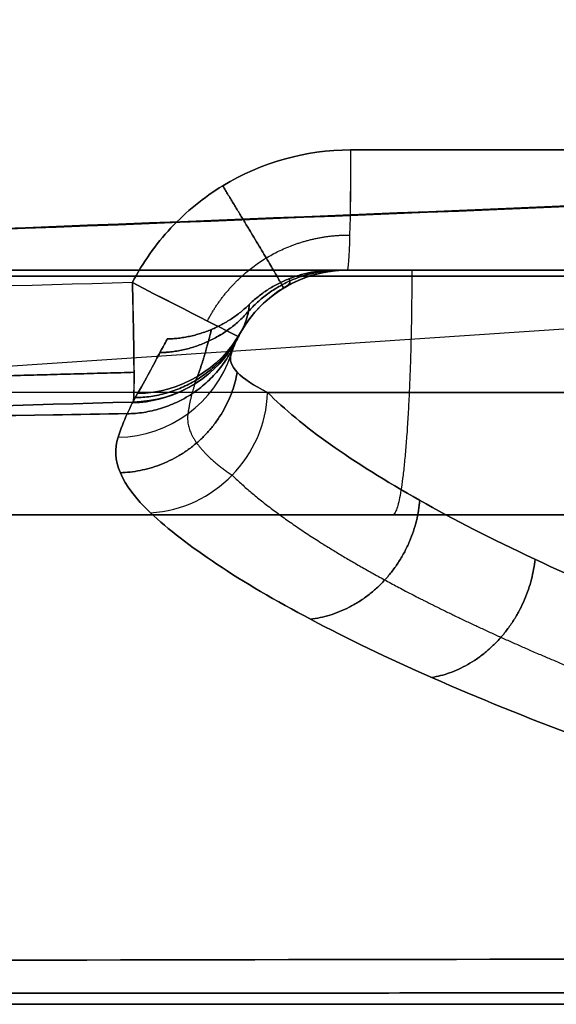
# Model space of a CAD drawing. Header units: millimetres. Extents: x -66 to 114, y 79 to 395.
# Tile 13 of 239: x 14.11 to 16.31, y 78.97 to 83. Entities that reach past the tile are written whole.
import ezdxf

# ---------------------------------------------------------------- set-up
doc = ezdxf.new("R2010")
doc.units = ezdxf.units.MM
doc.layers.add('Layer 01', color=18, linetype='Continuous', true_color=0x000000)

# ---------------------------------------------------------------- blocks, each defined once
blk = doc.blocks.new('Block 01')
at = {"layer": 'Layer 01'}
for p, q in [((6.4369, 81.0694), (35.1896, 82.9969)), ((15.4728, 81.9733, -27.9079), (27.3515, 81.9733, -27.9079)), ((15.4735, 81.9733, 27.7985), (27.3601, 81.9733, 27.7985)), ((17.45, 81.4733, -7.2987), (11.4875, 81.4733, -4.829)), ((17.45, 81.4733, 7.1987), (11.523, 81.4733, 4.7437)), ((4.5668, 80.9733, -11.2726), (17.45, 80.9733, -11.2726)), ((4.5668, 80.9733, 11.1726), (17.45, 80.9733, 11.1726)), ((6.4497, 80.9733, -0.05), (17.45, 80.9733, -0.05)), ((-17.55, 78.9733, -0.05), (17.45, 78.9733, -0.05))]:
    blk.add_line(p, q, dxfattribs=at)
at = {"layer": 'Layer 01', "extrusion": (0.9996, -1.50777e-15, -0.028268)}
blk.add_arc((82.4733, 39.3852, 14.3424), 0.5, 91, 180, dxfattribs=at)
at = {"layer": 'Layer 01', "extrusion": (-0.9996, -3.19915e-15, -0.028268)}
blk.add_arc((-82.4733, -39.4852, -14.3396), 0.5, 271, 360, dxfattribs=at)
at = {"layer": 'Layer 01', "extrusion": (-2.67785e-13, -1, -4.55218e-12)}
blk.add_arc((11.95, -84.8, -82.4646), 124.3135, 84.794876, 88.380129, dxfattribs=at)
at = {"layer": 'Layer 01', "extrusion": (-1.12826e-15, -1, 4.96171e-14)}
blk.add_arc((11.95, 84.7, -82.4646), 124.3135, 271.619871, 275.205124, dxfattribs=at)
at = {"layer": 'Layer 01', "extrusion": (-2.73214e-15, -1, 3.44529e-14)}
blk.add_arc((-0.05, 181.3091, -81.9733), 199.3591, 274.006782, 275.061435, dxfattribs=at)
at = {"layer": 'Layer 01', "extrusion": (-2.72852e-14, -1, -3.9306e-13)}
blk.add_arc((-0.05, -181.4091, -81.9733), 199.3591, 84.938565, 85.993218, dxfattribs=at)
at = {"layer": 'Layer 01', "extrusion": (-1.81117e-16, 2.50234e-16, -1)}
blk.add_arc((-15.45, 81.4733, -28.4663), 0.5, 18.2067, 90, dxfattribs=at)
at = {"layer": 'Layer 01', "extrusion": (-4.59192e-16, 0, -1)}
blk.add_arc((-15.45, 81.4733, 28.5663), 0.5, 18.2067, 90, dxfattribs=at)
at = {"layer": 'Layer 01', "extrusion": (0, 0, -1)}
for centre, start in [((-15.45, 81.4733, -29.2087), 24.1625), ((-15.45, 81.4733, 29.3087), 24.1625), ((-15.45, 81.4733, -38.8134), 28.4057), ((-15.45, 81.4733, 38.9134), 28.4057)]:
    blk.add_arc(centre, 0.5, start, 90, dxfattribs=at)
at = {"layer": 'Layer 01', "extrusion": (-5.66336e-15, -4.02406e-28, -1)}
blk.add_arc((-15.45, 81.4733, -29.9512), 0.5, 29.5459, 90, dxfattribs=at)
at = {"layer": 'Layer 01', "extrusion": (-4.59192e-16, 7.88114e-16, -1)}
blk.add_arc((-15.45, 81.4733, -38.6492), 0.5, 29.5459, 90, dxfattribs=at)
at = {"layer": 'Layer 01', "extrusion": (7.13828e-15, 1.7665e-15, -1)}
blk.add_arc((-15.45, 81.4733, 30.0512), 0.5, 29.5459, 90, dxfattribs=at)
at = {"layer": 'Layer 01'}
blk.add_arc((15.45, 81.4733, -38.7492), 0.5, 90, 150.4541, dxfattribs=at)
at = {"layer": 'Layer 01', "extrusion": (-6.11679e-17, -1, -5.43141e-17)}
blk.add_arc((24.95, 28.4663, -81.9733), 9.5, 180, 263.20703, dxfattribs=at)
at = {"layer": 'Layer 01', "extrusion": (-4.41204e-17, -1, 3.91768e-17)}
blk.add_arc((24.95, -28.5663, -81.9733), 9.5, 96.79297, 180, dxfattribs=at)
at = {"layer": 'Layer 01', "extrusion": (-6.17968e-16, 1, -1.03634e-14)}
blk.add_arc((-11.95, -84.8, 81.9733), 123.8135, 91.619871, 95.205124, dxfattribs=at)
at = {"layer": 'Layer 01', "extrusion": (7.03639e-16, 1, -1.18001e-14)}
blk.add_arc((-11.95, 84.7, 81.9733), 123.8135, 264.794876, 268.380129, dxfattribs=at)
at = {"layer": 'Layer 01', "extrusion": (0, 1, 0)}
blk.add_arc((0, 0, 81.9485), 19.5501, 90, 270, dxfattribs=at)
at = {"layer": 'Layer 01', "extrusion": (-0.457777, -0.889048, -0.005866)}
blk.add_arc((-24.5612, 38.5095, -79.735), 0.5, 360, 88.4679, dxfattribs=at)
at = {"layer": 'Layer 01', "extrusion": (0.999392, 0.028127, -0.02059)}
blk.add_arc((81.489, 39.3154, 16.054), 0.5, 91.0336, 186.2954, dxfattribs=at)
at = {"layer": 'Layer 01', "extrusion": (0.999392, 0.028127, 0.02059)}
blk.add_arc((81.489, -39.4154, 16.052), 0.5, 173.7046, 268.9664, dxfattribs=at)
at = {"layer": 'Layer 01', "extrusion": (-0.457777, -0.889048, 0.005866)}
blk.add_arc((-24.5612, -38.6095, -79.7355), 0.5, 271.5321, 0, dxfattribs=at)
at = {"layer": 'Layer 01', "extrusion": (0.058561, 0.103313, 0.992923)}
for centre in [(27.7353, -74.385, 39.0612), (27.7353, -82.5435, -29.1529)]:
    blk.add_arc(centre, 0.5, 120.8493, 180, dxfattribs=at)
at = {"layer": 'Layer 01', "extrusion": (0.058561, 0.103313, -0.992923)}
blk.add_arc((27.7353, 82.5317, -29.0536), 0.5, 180, 239.1507, dxfattribs=at)
at = {"layer": 'Layer 01', "extrusion": (-0.058561, -0.103313, 0.992923)}
blk.add_arc((-27.7353, 74.3731, -39.1605), 0.5, 300.8493, 360, dxfattribs=at)
at = {"layer": 'Layer 01', "extrusion": (0.057128, 0.110948, -0.992183)}
blk.add_arc((24.5612, 83.7501, -28.75), 0.5, 180, 241.4629, dxfattribs=at)
at = {"layer": 'Layer 01', "extrusion": (0.057128, 0.110948, 0.992183)}
blk.add_arc((24.5612, -83.7626, -28.8492), 0.5, 118.5371, 180, dxfattribs=at)
at = {"layer": 'Layer 01', "extrusion": (0.045333, 0.137826, 0.989419)}
blk.add_arc((11.7795, -77.2215, 40.0946), 0.5, 109.4946, 180, dxfattribs=at)
at = {"layer": 'Layer 01', "extrusion": (-0.045333, -0.137826, 0.989419)}
blk.add_arc((-11.7795, 77.207, -40.1935), 0.5, 289.4946, 360, dxfattribs=at)
at = {"layer": 'Layer 01', "extrusion": (0.021086, -0.017452, 0.999625)}
blk.add_arc((72.4007, 42.0743, 37.8391), 0.5, 221.2152, 269.7956, dxfattribs=at)
at = {"layer": 'Layer 01', "extrusion": (-0.021086, 0.017452, 0.999625)}
blk.add_arc((-72.4007, -42.077, -37.939), 0.5, 41.2152, 89.7956, dxfattribs=at)
at = {"layer": 'Layer 01', "extrusion": (-0.183061, 0.174846, 0.967428)}
blk.add_arc((-69.0242, -37.4911, 37.217), 0.5, 46.1395, 132.7383, dxfattribs=at)
at = {"layer": 'Layer 01', "extrusion": (0.183061, -0.174846, 0.967428)}
blk.add_arc((69.0242, 37.4658, -37.3137), 0.5, 226.1395, 312.7383, dxfattribs=at)
at = {"layer": 'Layer 01', "extrusion": (-5.25522e-17, -1, 5.62786e-17)}
blk.add_arc((24.95, -28.5663, -81.4733), 10, 96.79297, 169.28494, dxfattribs=at)
at = {"layer": 'Layer 01', "extrusion": (2.32538e-17, -1, 2.49027e-17)}
blk.add_arc((24.95, 28.4663, -81.4733), 10, 190.71506, 263.20703, dxfattribs=at)
at = {"layer": 'Layer 01', "extrusion": (-2.66546e-15, 1, 3.36121e-14)}
blk.add_arc((0.05, 181.3091, 80.9733), 198.3591, 264.938565, 265.993218, dxfattribs=at)
at = {"layer": 'Layer 01', "extrusion": (3.21398e-14, 1, 4.54524e-13)}
blk.add_arc((0.05, -181.4091, 80.9733), 198.3591, 94.006782, 95.061435, dxfattribs=at)
at = {"layer": 'Layer 01'}
for points, knots in [([(13.8801, 82.1385, -17.5627), (16.587, 82.2411, -17.3731), (19.2869, 82.3625, -17.1285), (24.6733, 82.6248, -16.5296), (27.3599, 82.7658, -16.1753), (30.0401, 82.9122, -15.7661)], [-16.283738, -16.283738, -16.283738, -16.283738, -8.141869, -8.141869, 0, 0, 0, 0]), ([(30.0077, 82.9073, 15.671), (27.3329, 82.761, 16.079), (24.6517, 82.62, 16.4322), (19.276, 82.3576, 17.0295), (16.5816, 82.236, 17.2735), (13.8801, 82.1333, 17.4627)], [-16.251094, -16.251094, -16.251094, -16.251094, -8.125547, -8.125547, 0, 0, 0, 0]), ([(15.4641, 82.4646, 39.4638), (15.2795, 82.4646, 39.469), (15.0971, 82.413, 39.4728), (14.8635, 82.271, 39.476), (14.7915, 82.2126, 39.4766), (14.6665, 82.0788, 39.4771), (14.6139, 82.0044, 39.4769), (14.5715, 81.9224, 39.4764)], [0, 0, 0, 0, 0.553482, 0.553482, 0.830224, 0.830224, 1.106965, 1.106965, 1.106965, 1.106965]), ([(14.5715, 81.9224, -39.5764), (14.6139, 82.0044, -39.5769), (14.6665, 82.0788, -39.5771), (14.7915, 82.2126, -39.5766), (14.8635, 82.271, -39.576), (15.0971, 82.413, -39.5728), (15.2795, 82.4646, -39.569), (15.4641, 82.4646, -39.5638)], [0, 0, 0, 0, 0.276741, 0.276741, 0.553482, 0.553482, 1.106965, 1.106965, 1.106965, 1.106965]), ([(15.0055, 81.7022, 38.9765), (15.0476, 81.7841, 38.9776), (15.1119, 81.8528, 38.9772), (15.2671, 81.9475, 38.9731), (15.358, 81.9733, 38.9693), (15.45, 81.9733, 38.9641)], [0, 0, 0, 0, 0.2773694, 0.2773694, 0.5547389, 0.5547389, 0.5547389, 0.5547389]), ([(15.45, 81.9733, -39.0641), (15.358, 81.9733, -39.0693), (15.2671, 81.9475, -39.0731), (15.1119, 81.8528, -39.0772), (15.0476, 81.7841, -39.0776), (15.0055, 81.7022, -39.0765)], [0, 0, 0, 0, 0.2773694, 0.2773694, 0.5547389, 0.5547389, 0.5547389, 0.5547389]), ([(15.015, 81.7199, 29.9512), (15.0362, 81.7572, 30.6754), (15.0427, 81.7855, 31.3999), (15.0491, 81.8232, 32.8495), (15.0488, 81.8326, 33.5745), (15.0488, 81.8326, 35.0251), (15.0491, 81.8232, 35.7503), (15.0427, 81.7855, 37.2002), (15.0362, 81.7572, 37.9251), (15.015, 81.7199, 38.6492)], [0, 0, 0, 0, 2.175708, 2.175708, 4.351416, 4.351416, 6.527124, 6.527124, 8.702832, 8.702832, 8.702832, 8.702832]), ([(15.015, 81.7199, -38.7492), (15.0362, 81.7572, -38.025), (15.0427, 81.7855, -37.3004), (15.0491, 81.8232, -35.8509), (15.0488, 81.8326, -35.1258), (15.0488, 81.8326, -33.6752), (15.0491, 81.8232, -32.95), (15.0427, 81.7855, -31.5001), (15.0362, 81.7572, -30.7753), (15.015, 81.7199, -30.0512)], [0, 0, 0, 0, 2.175708, 2.175708, 4.351416, 4.351416, 6.527124, 6.527124, 8.702832, 8.702832, 8.702832, 8.702832]), ([(14.975, 81.6296, 28.4663), (14.9788, 81.6409, 28.6286), (14.9828, 81.6517, 28.7909), (14.987, 81.6621, 28.9532), (14.9956, 81.6833, 29.2858), (15.0052, 81.7026, 29.6184), (15.015, 81.7199, 29.9512)], [-1.488213, -1.488213, -1.488213, -1.488213, -1.000031, -1.000031, -1.000031, 0, 0, 0, 0]), ([(15.015, 81.7199, -30.0512), (15.0102, 81.7114, -29.8887), (15.0055, 81.7025, -29.7263), (15.0009, 81.6931, -29.5639), (14.9915, 81.6739, -29.2313), (14.9826, 81.6527, -28.8987), (14.975, 81.6296, -28.5663)], [-1.488214, -1.488214, -1.488214, -1.488214, -1.000036, -1.000036, -1.000036, 0, 0, 0, 0]), ([(14.5929, 81.4692, 38.5982), (14.6355, 81.5434, 37.8851), (14.6644, 81.5991, 37.1696), (14.7041, 81.6735, 35.7359), (14.7141, 81.6921, 35.0185), (14.7141, 81.6921, 33.5826), (14.7041, 81.6735, 32.8645), (14.6644, 81.5991, 31.4306), (14.6355, 81.5434, 30.7153), (14.5929, 81.4692, 30.0021)], [0, 0, 0, 0, 2.154336, 2.154336, 4.308673, 4.308673, 6.463009, 6.463009, 8.617345, 8.617345, 8.617345, 8.617345]), ([(14.5929, 81.4692, -30.1021), (14.6355, 81.5435, -30.8155), (14.6644, 81.5991, -31.5304), (14.704, 81.6734, -32.9629), (14.7141, 81.6921, -33.6811), (14.7141, 81.6921, -35.1174), (14.7041, 81.6735, -35.835), (14.6645, 81.5992, -37.2692), (14.6355, 81.5435, -37.9848), (14.5929, 81.4692, -38.6982)], [0, 0, 0, 0, 2.154336, 2.154336, 4.308673, 4.308673, 6.463009, 6.463009, 8.617345, 8.617345, 8.617345, 8.617345]), ([(19.9431, 79.6597, 19.81), (19.63, 79.7179, 19.9911), (19.3282, 79.7818, 20.1883), (18.7467, 79.9187, 20.6145), (18.4658, 79.9922, 20.845), (17.6709, 80.2198, 21.572), (17.2014, 80.3813, 22.105), (16.584, 80.6273, 22.9766), (16.3919, 80.7104, 23.2809), (16.0424, 80.8744, 23.9075), (15.8856, 80.9549, 24.2279), (15.4681, 81.1899, 25.2104), (15.2594, 81.3379, 25.8934), (15.1244, 81.4733, 26.607)], [0, 0, 0, 0, 1.099354, 1.099354, 2.198708, 2.198708, 4.397415, 4.397415, 5.496769, 5.496769, 6.596123, 6.596123, 8.794831, 8.794831, 8.794831, 8.794831]), ([(15.1244, 81.4733, -26.707), (15.2594, 81.3379, -25.9934), (15.4681, 81.1899, -25.3104), (15.8856, 80.9549, -24.3279), (16.0424, 80.8744, -24.0075), (16.3919, 80.7104, -23.3809), (16.584, 80.6273, -23.0766), (17.2014, 80.3813, -22.205), (17.6709, 80.2198, -21.672), (18.4658, 79.9922, -20.945), (18.7467, 79.9187, -20.7145), (19.3282, 79.7818, -20.2883), (19.63, 79.7179, -20.0911), (19.9431, 79.6597, -19.91)], [0, 0, 0, 0, 2.198708, 2.198708, 3.298062, 3.298062, 4.397415, 4.397415, 6.596123, 6.596123, 7.695477, 7.695477, 8.794831, 8.794831, 8.794831, 8.794831]), ([(14.646, 80.9819, 26.6053), (14.7885, 80.8476, 25.8619), (15.0089, 80.7008, 25.1509), (15.4497, 80.468, 24.1288), (15.6151, 80.3883, 23.7956), (15.9839, 80.226, 23.1443), (16.1864, 80.1438, 22.8284), (16.8368, 79.9008, 21.9239), (17.3307, 79.7415, 21.3718), (18.1653, 79.5175, 20.6195), (18.4599, 79.4452, 20.3813), (19.0685, 79.3109, 19.9413), (19.3839, 79.2484, 19.738), (19.7106, 79.1914, 19.5514)], [0, 0, 0, 0, 2.287094, 2.287094, 3.430641, 3.430641, 4.574188, 4.574188, 6.861282, 6.861282, 8.004829, 8.004829, 9.148376, 9.148376, 9.148376, 9.148376]), ([(19.7106, 79.1914, -19.6514), (19.3839, 79.2484, -19.838), (19.0685, 79.3109, -20.0413), (18.4599, 79.4452, -20.4813), (18.1653, 79.5175, -20.7195), (17.3307, 79.7415, -21.4718), (16.8368, 79.9008, -22.0239), (16.1864, 80.1438, -22.9284), (15.9839, 80.226, -23.2443), (15.6151, 80.3883, -23.8956), (15.4497, 80.468, -24.2288), (15.0089, 80.7008, -25.2509), (14.7885, 80.8476, -25.9619), (14.646, 80.9819, -26.7053)], [0, 0, 0, 0, 1.143547, 1.143547, 2.287094, 2.287094, 4.574188, 4.574188, 5.717735, 5.717735, 6.861282, 6.861282, 9.148376, 9.148376, 9.148376, 9.148376]), ([(17.5442, 79.1604, 19.6769), (14.6166, 79.1542, 19.9256), (11.683, 79.1496, 20.1122), (5.817, 79.1436, 20.3606), (-0.0493, 79.1407, 20.4847), (-5.916, 79.1436, 20.3607), (-11.7831, 79.1496, 20.1122), (-14.7166, 79.1542, 19.9256), (-17.6442, 79.1604, 19.6769)], [-35.234475, -35.234475, -35.234475, -35.234475, -26.425856, -26.425856, -17.617237, -8.808619, -8.808619, 0, 0, 0, 0]), ([(-0.05, 79.1422, -20.5227), (2.8832, 79.1422, -20.5227), (5.8164, 79.1436, -20.4607), (11.6833, 79.1496, -20.2122), (14.6167, 79.1542, -20.0256), (17.5442, 79.1604, -19.7769)], [-17.616581, -17.616581, -17.616581, -17.616581, -8.808291, -8.808291, 0, 0, 0, 0])]:
    blk.add_open_spline(points, degree=3, knots=knots, dxfattribs=at)
at = {"layer": 'Layer 01', "extrusion": (0.853433, 0.521076, -0.011441)}
blk.add_rational_spline([(15.1894, 81.9001, 38.9751), (15.1942, 81.903, 39.4616), (14.9409, 82.3181, 39.4749)], [1.00000000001, 0.716739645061, 0.999999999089], degree=2, dxfattribs=at)
at = {"layer": 'Layer 01', "extrusion": (0.853433, 0.521076, 0.011441)}
blk.add_rational_spline([(14.9409, 82.3181, -39.5749), (15.1942, 81.903, -39.5616), (15.1894, 81.9001, -39.0751)], [0.999999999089, 0.716739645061, 1.00000000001], degree=2, dxfattribs=at)
at = {"layer": 'Layer 01'}
for points, weights, knots in [([(14.8784, 81.7654, 39.3255), (14.9327, 81.871, 39.3262), (15.0174, 81.9617, 39.3258), (15.2206, 82.0846, 39.3221), (15.3404, 82.1177, 39.3188), (15.4599, 82.1168, 39.3145)], [0.85824859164, 0.858542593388, 0.858618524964, 0.858121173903, 0.857539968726, 0.856625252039], [0, 0, 0, 0, 0.555995, 0.555995, 1.111991, 1.111991, 1.111991, 1.111991]), ([(14.8784, 81.7654, -39.4255), (14.9327, 81.871, -39.4262), (15.0174, 81.9617, -39.4258), (15.2206, 82.0846, -39.4221), (15.3404, 82.1177, -39.4188), (15.4599, 82.1168, -39.4145)], [0.85824859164, 0.858542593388, 0.858618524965, 0.858121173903, 0.857539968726, 0.856625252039], [0, 0, 0, 0, 0.555995, 0.555995, 1.111991, 1.111991, 1.111991, 1.111991]), ([(15.1949, 81.9034, 29.9512), (15.2152, 81.9154, 30.6529), (15.2172, 81.9239, 31.388), (15.2147, 81.9349, 32.8388), (15.2108, 81.9375, 33.5734), (15.2108, 81.9375, 35.0264), (15.2147, 81.9349, 35.7611), (15.2172, 81.9239, 37.212), (15.2152, 81.9154, 37.9473), (15.1949, 81.9034, 38.6492)], [0.867025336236, 0.89078613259, 0.906709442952, 0.927612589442, 0.932552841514, 0.932555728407, 0.927617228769, 0.906714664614, 0.890790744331, 0.867025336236], [0, 0, 0, 0, 2.176285, 2.176285, 4.35257, 4.35257, 6.528854, 6.528854, 8.705139, 8.705139, 8.705139, 8.705139]), ([(15.1949, 81.9034, -30.0512), (15.2152, 81.9154, -30.7529), (15.2172, 81.9239, -31.488), (15.2147, 81.9349, -32.9388), (15.2108, 81.9375, -33.6734), (15.2108, 81.9375, -35.1264), (15.2147, 81.9349, -35.8611), (15.2172, 81.9239, -37.312), (15.2152, 81.9154, -38.0473), (15.1949, 81.9034, -38.7492)], [0.867025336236, 0.89078613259, 0.906709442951, 0.927612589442, 0.932552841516, 0.932555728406, 0.927617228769, 0.906714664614, 0.890790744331, 0.867025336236], [0, 0, 0, 0, 2.176285, 2.176285, 4.35257, 4.35257, 6.528854, 6.528854, 8.705139, 8.705139, 8.705139, 8.705139]), ([(14.8375, 81.5388, 38.6199), (14.8611, 81.6018, 37.9082), (14.8742, 81.6505, 37.184), (14.8911, 81.7147, 35.7434), (14.8947, 81.7309, 35.0197), (14.8947, 81.7309, 33.5787), (14.891, 81.7146, 32.8545), (14.8742, 81.6504, 31.4156), (14.8611, 81.6019, 30.6923), (14.8375, 81.5388, 29.9805)], [0.934853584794, 0.945736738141, 0.95338732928, 0.963466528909, 0.96589143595, 0.965887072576, 0.963453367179, 0.953378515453, 0.945737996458, 0.934853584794], [0, 0, 0, 0, 2.175709, 2.175709, 4.351417, 4.351417, 6.527126, 6.527126, 8.702834, 8.702834, 8.702834, 8.702834]), ([(14.8375, 81.5388, -38.7199), (14.8611, 81.6018, -38.0082), (14.8742, 81.6505, -37.284), (14.8911, 81.7147, -35.8434), (14.8947, 81.7309, -35.1197), (14.8947, 81.7309, -33.6787), (14.891, 81.7146, -32.9545), (14.8742, 81.6504, -31.5156), (14.8611, 81.6019, -30.7923), (14.8375, 81.5388, -30.0805)], [0.934853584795, 0.94573673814, 0.953387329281, 0.963466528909, 0.965891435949, 0.965887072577, 0.963453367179, 0.953378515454, 0.945737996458, 0.934853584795], [0, 0, 0, 0, 2.175709, 2.175709, 4.351417, 4.351417, 6.527126, 6.527126, 8.702834, 8.702834, 8.702834, 8.702834]), ([(14.9795, 81.1357, 26.6406), (15.1137, 81.0044, 25.9231), (15.3223, 80.8606, 25.2331), (15.7438, 80.6315, 24.2366), (15.9019, 80.5532, 23.912), (16.2552, 80.3936, 23.2766), (16.4495, 80.3127, 22.9679), (17.0736, 80.0737, 22.0849), (17.5498, 79.9163, 21.5425), (18.3596, 79.6942, 20.8013), (18.6455, 79.6225, 20.5667), (19.2354, 79.4896, 20.1341), (19.541, 79.4278, 19.9343), (19.8579, 79.3714, 19.7508)], [0.863889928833, 0.866673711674, 0.869938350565, 0.875289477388, 0.877149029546, 0.880975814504, 0.882931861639, 0.888755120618, 0.892616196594, 0.898087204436, 0.899859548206, 0.903164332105, 0.904708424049, 0.906125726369], [0, 0, 0, 0, 2.287091, 2.287091, 3.430636, 3.430636, 4.574182, 4.574182, 6.861273, 6.861273, 8.004818, 8.004818, 9.148364, 9.148364, 9.148364, 9.148364]), ([(14.9795, 81.1357, -26.7406), (15.1137, 81.0044, -26.0231), (15.3223, 80.8606, -25.3331), (15.7438, 80.6315, -24.3366), (15.9019, 80.5532, -24.012), (16.2552, 80.3936, -23.3766), (16.4495, 80.3127, -23.0679), (17.0736, 80.0737, -22.1849), (17.5498, 79.9163, -21.6425), (18.3596, 79.6942, -20.9013), (18.6455, 79.6225, -20.6667), (19.2354, 79.4896, -20.2341), (19.541, 79.4278, -20.0343), (19.8579, 79.3714, -19.8508)], [0.863889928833, 0.866673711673, 0.869938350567, 0.875289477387, 0.877149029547, 0.880975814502, 0.882931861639, 0.888755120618, 0.892616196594, 0.898087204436, 0.899859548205, 0.903164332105, 0.904708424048, 0.906125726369], [0, 0, 0, 0, 2.287091, 2.287091, 3.430636, 3.430636, 4.574182, 4.574182, 6.861273, 6.861273, 8.004818, 8.004818, 9.148364, 9.148364, 9.148364, 9.148364]), ([(-17.5978, 79.0205, 19.1659), (-11.7501, 79.0173, 19.6787), (-5.8985, 79.0158, 19.9337), (5.7985, 79.0158, 19.9337), (11.6501, 79.0173, 19.6787), (17.4978, 79.0205, 19.1659)], [0.992145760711, 0.992668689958, 0.9929144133, 0.9929144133, 0.992668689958, 0.992145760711], [0, 0, 0, 0, 17.620546, 17.620546, 35.241093, 35.241093, 35.241093, 35.241093]), ([(17.4978, 79.0205, -19.2659), (11.6501, 79.0173, -19.7787), (5.7985, 79.0158, -20.0337), (-5.8985, 79.0158, -20.0337), (-11.7501, 79.0173, -19.7787), (-17.5978, 79.0205, -19.2659)], [0.992145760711, 0.992668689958, 0.9929144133, 0.9929144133, 0.992668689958, 0.992145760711], [0, 0, 0, 0, 17.620546, 17.620546, 35.241093, 35.241093, 35.241093, 35.241093])]:
    blk.add_rational_spline(points, weights, degree=3, knots=knots, dxfattribs=at)
at = {"layer": 'Layer 01', "extrusion": (-0.018549, -4.77768e-14, 0.999828)}
blk.add_rational_spline([(15.0459, 81.8041, 32.1185), (15.1951, 81.9733, 32.1213), (15.4207, 81.9733, 32.1255)], [0.921337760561, 0.874905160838, 1], degree=2, dxfattribs=at)
at = {"layer": 'Layer 01', "extrusion": (0.018548, 6.82714e-14, 0.999828)}
blk.add_rational_spline([(15.0459, 81.8042, 36.4815), (15.1951, 81.9733, 36.4787), (15.4207, 81.9733, 36.4745)], [0.921342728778, 0.874912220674, 1], degree=2, dxfattribs=at)
at = {"layer": 'Layer 01', "extrusion": (0.018549, 1.30987e-13, 0.999828)}
blk.add_rational_spline([(15.4207, 81.9733, -32.2255), (15.1951, 81.9733, -32.2213), (15.0459, 81.8041, -32.2185)], [1, 0.874905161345, 0.921337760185], degree=2, dxfattribs=at)
at = {"layer": 'Layer 01', "extrusion": (-0.018548, -3.17441e-14, 0.999828)}
blk.add_rational_spline([(15.4207, 81.9733, -36.5745), (15.1951, 81.9733, -36.5787), (15.0459, 81.8042, -36.5815)], [1, 0.874912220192, 0.921342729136], degree=2, dxfattribs=at)
at = {"layer": 'Layer 01', "extrusion": (-3.7426e-06, 5.5452e-14, 1)}
blk.add_rational_spline([(15.0488, 81.8326, 34.2999), (15.1942, 81.9733, 34.2999), (15.3965, 81.9733, 34.2999)], [0.936698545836, 0.897166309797, 1], degree=2, dxfattribs=at)
at = {"layer": 'Layer 01', "extrusion": (3.7426e-06, -1.2202e-14, 1)}
blk.add_rational_spline([(15.3965, 81.9733, -34.3999), (15.1942, 81.9733, -34.3999), (15.0488, 81.8326, -34.3999)], [1, 0.89716630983, 0.936698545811], degree=2, dxfattribs=at)
at = {"layer": 'Layer 01', "extrusion": (0, -1, 0)}
for points in [[(15.45, 81.9733, 38.6492), (15.45, 81.9733, 37.9242), (15.4342, 81.9733, 37.1994), (15.4073, 81.9733, 35.7499), (15.3965, 81.9733, 35.025), (15.3965, 81.9733, 33.5753), (15.4073, 81.9733, 32.8504), (15.4342, 81.9733, 31.4009), (15.45, 81.9733, 30.6761), (15.45, 81.9733, 29.9512)], [(15.45, 81.9733, -30.0512), (15.45, 81.9733, -30.776), (15.4342, 81.9733, -31.5007), (15.4073, 81.9733, -32.9502), (15.3965, 81.9733, -33.675), (15.3965, 81.9733, -35.1248), (15.4073, 81.9733, -35.8497), (15.4342, 81.9733, -37.2994), (15.45, 81.9733, -38.0242), (15.45, 81.9733, -38.7492)]]:
    blk.add_open_spline(points, degree=3, knots=[0, 0, 0, 0, 2.174751, 2.174751, 4.349503, 4.349503, 6.524254, 6.524254, 8.699005, 8.699005, 8.699005, 8.699005], dxfattribs=at)
at = {"layer": 'Layer 01'}
for points, degree in [([(15.45, 81.9733, 29.9512), (15.45, 81.9733, 29.2087), (15.45, 81.9733, 28.4663)], 2), ([(15.45, 81.9733, -28.5663), (15.45, 81.9733, -29.3087), (15.45, 81.9733, -30.0512)], 2), ([(15.45, 81.9733, 38.6492), (15.45, 81.9733, 38.8066), (15.45, 81.9733, 38.9641)], 2), ([(15.45, 81.9733, -38.7492), (15.45, 81.9733, -38.9066), (15.45, 81.9733, -39.0641)], 2), ([(14.5715, 81.9224, 39.4764), (13.6978, 81.8979, 39.4944), (12.824, 81.8765, 39.5032), (11.95, 81.8583, 39.5029)], 3), ([(14.5715, 81.9224, -39.5764), (13.6978, 81.8979, -39.5944), (12.824, 81.8765, -39.6032), (11.95, 81.8583, -39.6029)], 3), ([(15.015, 81.7199, 38.6492), (15.0118, 81.7142, 38.7583), (15.0086, 81.7083, 38.8674), (15.0055, 81.7022, 38.9765)], 3), ([(15.0055, 81.7022, -39.0765), (15.0086, 81.7083, -38.9674), (15.0118, 81.7142, -38.8583), (15.015, 81.7199, -38.7492)], 3), ([(15.1244, 81.4733, 26.607), (15.0085, 81.5314, 27.2191), (14.9601, 81.584, 27.8425), (14.975, 81.6296, 28.4663)], 3), ([(14.975, 81.6296, -28.5663), (14.9601, 81.584, -27.9424), (15.0085, 81.5314, -27.3192), (15.1244, 81.4733, -26.707)], 3), ([(14.5929, 81.4692, 30.0021), (14.5636, 81.4182, 29.5121), (14.5355, 81.3587, 29.023), (14.5129, 81.2906, 28.5347)], 3), ([(14.5129, 81.2906, -28.6347), (14.5355, 81.3587, -29.123), (14.5636, 81.4182, -29.6121), (14.5929, 81.4692, -30.1021)], 3), ([(14.5738, 81.4343, 38.9217), (14.5801, 81.4464, 38.8139), (14.5865, 81.458, 38.7061), (14.5929, 81.4692, 38.5982)], 3), ([(14.5929, 81.4692, -38.6982), (14.5865, 81.458, -38.8061), (14.5801, 81.4464, -38.9139), (14.5738, 81.4343, -39.0217)], 3), ([(11.9604, 81.3702, 38.9478), (12.8317, 81.3885, 38.9481), (13.7028, 81.4098, 38.9394), (14.5738, 81.4343, 38.9217)], 3), ([(14.5738, 81.4343, -39.0217), (13.7028, 81.4098, -39.0394), (12.8317, 81.3885, -39.0481), (11.9604, 81.3702, -39.0478)], 3), ([(14.5129, 81.2906, 28.5347), (14.4827, 81.2001, 27.8844), (14.5241, 81.0968, 27.2412), (14.646, 80.9819, 26.6053)], 3), ([(14.646, 80.9819, -26.7053), (14.5241, 81.0968, -27.3412), (14.4827, 81.2001, -27.9844), (14.5129, 81.2906, -28.6347)], 3), ([(17.2587, 80.9733, -7.7607), (11.5022, 80.9733, -5.3763), (5.7458, 80.9733, -2.9919)], 2), ([(5.7458, 80.9733, 2.8919), (11.5022, 80.9733, 5.2763), (17.2587, 80.9733, 7.6607)], 2), ([(6.1285, 80.9733, -2.068), (11.7893, 80.9733, -4.4128), (17.45, 80.9733, -6.7575)], 2), ([(17.45, 80.9733, 6.6575), (11.7893, 80.9733, 4.3128), (6.1285, 80.9733, 1.968)], 2)]:
    blk.add_open_spline(points, degree=degree, dxfattribs=at)
at = {"layer": 'Layer 01', "extrusion": (0.996869, 6.80225e-15, 0.079075)}
blk.add_rational_spline([(15.7144, 81.9733, -17.4257), (15.7144, 80.9733, -17.4257), (15.6353, 80.9733, -16.4289)], [0.999973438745, 0.707087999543, 0.999973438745], degree=2, dxfattribs=at)
at = {"layer": 'Layer 01', "extrusion": (-0.996869, -2.97972e-15, 0.079075)}
blk.add_rational_spline([(15.7144, 81.9733, 17.3257), (15.7144, 80.9733, 17.3257), (15.6353, 80.9733, 16.3289)], [0.999973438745, 0.707087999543, 0.999973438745], degree=2, dxfattribs=at)
at = {"layer": 'Layer 01', "extrusion": (-0.027261, -0.051784, -0.998286)}
blk.add_rational_spline([(14.6842, 81.6363, 32.1467), (14.9018, 81.6416, 32.1405), (15.0459, 81.8044, 32.1281)], [1, 0.916831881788, 1.00000000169], degree=2, dxfattribs=at)
at = {"layer": 'Layer 01', "extrusion": (0.027261, 0.051784, -0.998286)}
blk.add_rational_spline([(15.0459, 81.8044, -32.2281), (14.9018, 81.6416, -32.2405), (14.6842, 81.6363, -32.2467)], [1.00000000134, 0.916831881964, 1], degree=2, dxfattribs=at)
at = {"layer": 'Layer 01', "extrusion": (0.027241, 0.051747, -0.998289)}
blk.add_rational_spline([(14.6843, 81.6364, 36.4521), (14.9018, 81.6417, 36.4583), (15.0459, 81.8044, 36.4707)], [1, 0.916853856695, 1.00000000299], degree=2, dxfattribs=at)
at = {"layer": 'Layer 01', "extrusion": (-0.027241, -0.051747, -0.998289)}
blk.add_rational_spline([(15.0459, 81.8044, -36.5707), (14.9018, 81.6417, -36.5583), (14.6843, 81.6364, -36.5521)], [1.00000000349, 0.916853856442, 1], degree=2, dxfattribs=at)
at = {"layer": 'Layer 01', "extrusion": (-1.22299e-05, -2.29796e-05, -1)}
blk.add_rational_spline([(14.7141, 81.6921, 34.2992), (14.9088, 81.6972, 34.2992), (15.0488, 81.8326, 34.2992)], [1, 0.931778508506, 1.00000000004], degree=2, dxfattribs=at)
at = {"layer": 'Layer 01', "extrusion": (1.22299e-05, 2.29796e-05, -1)}
blk.add_rational_spline([(15.0488, 81.8326, -34.3992), (14.9088, 81.6972, -34.3992), (14.7141, 81.6921, -34.3992)], [1.00000000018, 0.931778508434, 1], degree=2, dxfattribs=at)
at = {"layer": 'Layer 01', "extrusion": (-0.05428, -0.120356, -0.991246)}
blk.add_rational_spline([(14.5504, 81.3863, 29.2678), (14.8657, 81.3923, 29.2498), (14.9938, 81.678, 29.2081)], [1, 0.845458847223, 1], degree=2, dxfattribs=at)
at = {"layer": 'Layer 01', "extrusion": (0.05428, 0.120356, -0.991246)}
blk.add_rational_spline([(14.9938, 81.678, -29.3081), (14.8657, 81.3923, -29.3498), (14.5504, 81.3863, -29.3678)], [1, 0.845458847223, 1], degree=2, dxfattribs=at)
at = {"layer": 'Layer 01', "extrusion": (0.057949, 0.107132, -0.992555)}
blk.add_rational_spline([(14.5833, 81.4521, 38.76), (14.8731, 81.4577, 38.7775), (15.0102, 81.7112, 38.8129)], [1, 0.864744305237, 1], degree=2, dxfattribs=at)
at = {"layer": 'Layer 01', "extrusion": (-0.057949, -0.107132, -0.992555)}
blk.add_rational_spline([(15.0102, 81.7112, -38.9129), (14.8731, 81.4577, -38.8775), (14.5833, 81.4521, -38.86)], [1, 0.864744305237, 1], degree=2, dxfattribs=at)
at = {"layer": 'Layer 01'}
for points, weights in [([(11.9578, 81.4916, 39.3332), (12.8314, 81.5099, 39.3335), (13.7048, 81.5314, 39.3246), (14.5783, 81.556, 39.3067)], [0.836700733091, 0.836735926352, 0.836819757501, 0.836952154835]), ([(14.5783, 81.556, -39.4067), (13.7048, 81.5314, -39.4246), (12.8314, 81.5099, -39.4335), (11.9578, 81.4916, -39.4332)], [0.836952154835, 0.836819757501, 0.836735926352, 0.836700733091]), ([(14.8375, 81.5388, 29.9805), (14.8209, 81.4948, 29.4845), (14.8067, 81.4438, 28.9921), (14.7987, 81.387, 28.5081)], [0.934853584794, 0.927493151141, 0.918731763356, 0.908307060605]), ([(14.8375, 81.5388, -30.0805), (14.8209, 81.4948, -29.5845), (14.8067, 81.4438, -29.0921), (14.7987, 81.387, -28.6081)], [0.934853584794, 0.927493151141, 0.918731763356, 0.908307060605]), ([(14.827, 81.509, 38.9447), (14.8304, 81.5193, 38.8367), (14.8339, 81.5292, 38.7284), (14.8375, 81.5388, 38.6199)], [0.929785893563, 0.931545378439, 0.933233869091, 0.934853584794]), ([(14.827, 81.509, -39.0447), (14.8304, 81.5193, -38.9367), (14.8339, 81.5292, -38.8284), (14.8375, 81.5388, -38.7199)], [0.929785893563, 0.931545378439, 0.933233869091, 0.934853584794]), ([(14.7987, 81.387, 28.5081), (14.7869, 81.3107, 27.8659), (14.8479, 81.2253, 27.2398), (14.9795, 81.1357, 26.6406)], [0.908307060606, 0.895662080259, 0.881115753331, 0.863889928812]), ([(14.7987, 81.387, -28.6081), (14.7869, 81.3107, -27.9659), (14.8479, 81.2253, -27.3398), (14.9795, 81.1357, -26.7406)], [0.908307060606, 0.895662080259, 0.881115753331, 0.863889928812])]:
    blk.add_rational_spline(points, weights, degree=3, dxfattribs=at)
at = {"layer": 'Layer 01', "extrusion": (0.065601, -0.15732, -0.985366)}
blk.add_rational_spline([(14.5224, 81.1454, 27.5647), (14.9286, 81.1599, 27.5894), (15.0006, 81.5561, 27.531)], [1.00001078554, 0.775623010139, 1.00000843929], degree=2, dxfattribs=at)
at = {"layer": 'Layer 01', "extrusion": (-0.065601, 0.15732, -0.985366)}
blk.add_rational_spline([(15.0006, 81.5561, -27.631), (14.9286, 81.1599, -27.6894), (14.5224, 81.1454, -27.6647)], [1.00000840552, 0.775623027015, 1.00001078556], degree=2, dxfattribs=at)
at = {"layer": 'Layer 01', "extrusion": (-9.45089e-16, -0.971019, -0.239001)}
blk.add_rational_spline([(14.5508, 81.3871, 29.2742), (4.8255, 81.2181, 29.9608), (-4.9255, 81.2181, 29.9608), (-14.6508, 81.3871, 29.2742)], [0.985436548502, 0.983707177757, 0.983707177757, 0.985436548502], degree=3, dxfattribs=at)
at = {"layer": 'Layer 01', "extrusion": (-2.82086e-16, 0.971007, -0.23905)}
blk.add_rational_spline([(-0.05, 81.2606, -29.891), (4.8219, 81.2606, -29.891), (9.691, 81.3029, -29.7194), (14.5509, 81.3874, -29.3763)], [0.986583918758, 0.985994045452, 0.985837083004, 0.986113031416], degree=3, dxfattribs=at)
at = {"layer": 'Layer 01', "extrusion": (0.382891, -0.205181, -0.900719)}
blk.add_rational_spline([(15.3004, 80.5469, 24.475), (15.7113, 80.5974, 24.6382), (15.747, 81.0329, 24.5541)], [1.00000000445, 0.747011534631, 1], degree=2, dxfattribs=at)
at = {"layer": 'Layer 01', "extrusion": (-0.382891, 0.205181, -0.900719)}
blk.add_rational_spline([(15.747, 81.0329, -24.6541), (15.7113, 80.5974, -24.7382), (15.3004, 80.5469, -24.575)], [1, 0.747011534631, 1.00000000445], degree=2, dxfattribs=at)
at = {"layer": 'Layer 01', "extrusion": (3.73098e-14, 1, -4.2125e-13)}
blk.add_rational_spline([(13.8103, 80.9733, -16.5652), (15.6315, 80.9733, -16.4376), (17.45, 80.9733, -16.2765)], [0.999994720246, 0.999952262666, 0.999994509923], degree=2, dxfattribs=at)
at = {"layer": 'Layer 01', "extrusion": (3.73098e-14, -1, 4.2125e-13)}
blk.add_rational_spline([(17.45, 80.9733, 16.1765), (15.6315, 80.9733, 16.3376), (13.8103, 80.9733, 16.4652)], [0.999994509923, 0.999952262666, 0.999994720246], degree=2, dxfattribs=at)
at = {"layer": 'Layer 01', "extrusion": (0.47627, -0.212733, -0.853177)}
blk.add_rational_spline([(15.7958, 80.3088, 23.4765), (16.1738, 80.3716, 23.6719), (16.2184, 80.7918, 23.592)], [1.0000016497, 0.758124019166, 1], degree=2, dxfattribs=at)
at = {"layer": 'Layer 01', "extrusion": (-0.47627, 0.212733, -0.853177)}
blk.add_rational_spline([(16.2184, 80.7918, -23.692), (16.1738, 80.3716, -23.7719), (15.7958, 80.3088, -23.5765)], [1, 0.758124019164, 1.0000016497], degree=2, dxfattribs=at)
at = {"layer": 'Layer 01', "extrusion": (4.06024e-16, -1, -3.3678e-14)}
blk.add_open_spline([(-17.55, 78.9733, 18.6384), (-11.7167, 78.9733, 19.1675), (-0.05, 78.9733, 19.6934), (11.6167, 78.9733, 19.1675), (17.45, 78.9733, 18.6384)], degree=3, dxfattribs=at)
at = {"layer": 'Layer 01', "extrusion": (-2.18785e-29, 1, -2.69424e-14)}
blk.add_open_spline([(17.45, 78.9733, -18.7384), (11.6167, 78.9733, -19.2675), (-0.05, 78.9733, -19.7934), (-11.7167, 78.9733, -19.2675), (-17.55, 78.9733, -18.7384)], degree=3, dxfattribs=at)

msp = doc.modelspace()

# ---------------------------------------------------------------- block references
at = {"layer": 'Layer 01'}
msp.add_blockref('Block 01', (0, 0), dxfattribs=at)

doc.saveas('drawing.dxf')
